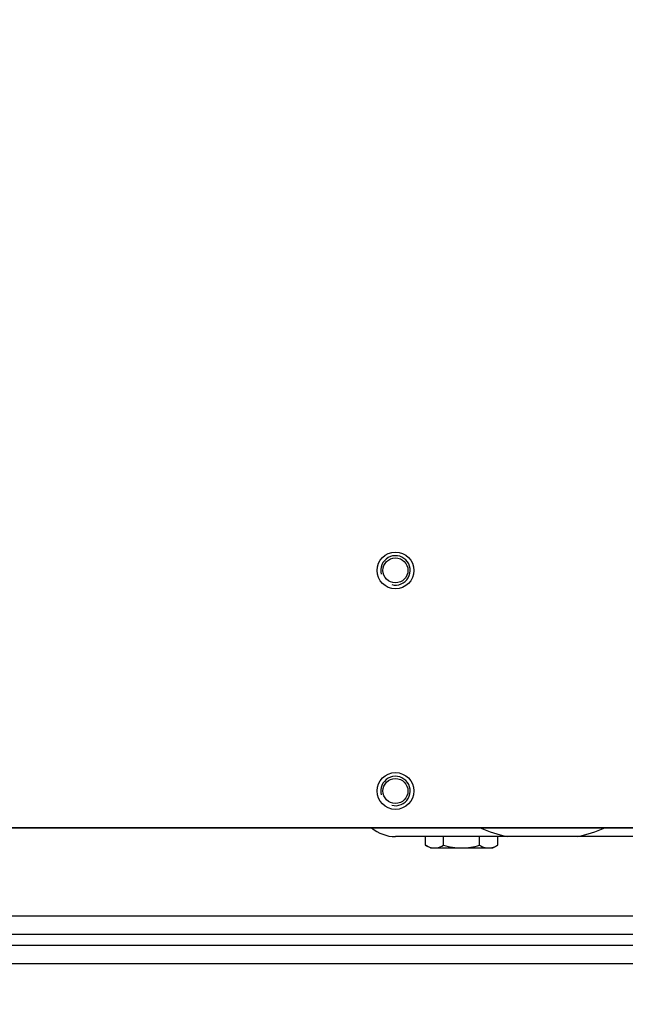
# Model space of a CAD drawing. Header units: millimetres. Extents: x 0 to 420, y 0 to 297.
# Tile 9 of 56: x 122 to 134, y 69 to 88. Entities that reach past the tile are written whole.
import ezdxf

# ---------------------------------------------------------------- set-up
doc = ezdxf.new("R2010")
doc.units = ezdxf.units.MM
doc.header["$LTSCALE"] = 23.1
doc.layers.get('0').update_dxf_attribs({"linetype": 'CONTINUOUS'})
doc.layers.add('02___PRT_ALL_AXES', color=7, linetype='CONTINUOUS')
doc.layers.add('DIM_PILOTEES', color=7, linetype='CONTINUOUS')
doc.styles.get("Standard").update_dxf_attribs({"font": 'txt', "width": 0.7})
doc.dimstyles.new('DIMSTYLE_1', dxfattribs={"dimtxt": 2.5, "dimasz": 3.5, "dimexe": 2, "dimexo": 0, "dimtad": 1, "dimlfac": 14.285714, "dimdsep": 46, "dimtxsty": 'Standard', "dimblk": '_FILLED', "dimblk1": '_FILLED', "dimblk2": '_FILLED', "dimcen": 0.09, "dimazin": 2, "dimtp": 0.8, "dimtm": 0.8, "dimtfac": 1, "dimtofl": 0, "dimtmove": 0, "dimatfit": 3, "dimldrblk": '_FILLED', "dimfxl": 0, "dimtolj": 1, "dimarcsym": 0})
doc.dimstyles.new('DIMSTYLE_2', dxfattribs={"dimtxt": 2.5, "dimasz": 3.5, "dimexe": 2, "dimexo": 0, "dimtad": 1, "dimlfac": 14.285714, "dimdsep": 46, "dimtxsty": 'Standard', "dimblk": '_FILLED', "dimblk1": '_FILLED', "dimblk2": '_FILLED', "dimcen": 0.09, "dimazin": 2, "dimtp": 1.2, "dimtm": 1.2, "dimtfac": 1, "dimtofl": 0, "dimtmove": 0, "dimatfit": 3, "dimldrblk": '_FILLED', "dimfxl": 0, "dimtolj": 1, "dimarcsym": 0})

# ---------------------------------------------------------------- blocks, each defined once
blk = doc.blocks.new('_FILLED')
at = {"color": 0, "linetype": 'ByBlock'}
blk.add_solid([(0, 0), (-1, 0.1429), (-1, -0.1429)], dxfattribs=at)
blk = doc.blocks.new('*D1')
at = {"layer": 'DIM_PILOTEES', "color": 2, "linetype": 'Continuous'}
for p, q in [((108.182, 123.596), (159.01, 123.596)), ((157.01, 123.596), (157.01, 97.906)), ((157.01, 72.216), (157.01, 97.906)), ((108.182, 72.216), (159.01, 72.216))]:
    blk.add_line(p, q, dxfattribs=at)
at = {"layer": 'DIM_PILOTEES', "color": 2, "linetype": 'Continuous', "xscale": 3.5, "yscale": 3.5, "zscale": 3.5}
for p, rotation in [((157.01, 123.596), 90), ((157.01, 72.216), 270)]:
    blk.add_blockref('_FILLED', p, dxfattribs=dict(at, rotation=rotation))
at = {"layer": 'DIM_PILOTEES', "color": 2, "linetype": 'Continuous', "insert": (153.885, 97.906), "char_height": 2.5, "width": 8.57143, "attachment_point": 2, "rotation": 90, "line_spacing_factor": 0.9}
blk.add_mtext('{\\ftxt;\\W0.0001;\\H0.0001;\\~}{\\ftxt;\\W2.2857142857;\\H2.5; }{\\ftxt;\\W0.0001;\\H0.0001;\\~}', dxfattribs=at)
blk = doc.blocks.new('*D2')
at = {"layer": 'DIM_PILOTEES', "color": 2, "linetype": 'Continuous'}
for p, q in [((72.622, 97.906), (72.622, 58.168)), ((143.742, 97.906), (143.742, 58.168)), ((72.622, 60.168), (108.182, 60.168)), ((143.742, 60.168), (108.182, 60.168))]:
    blk.add_line(p, q, dxfattribs=at)
at = {"layer": 'DIM_PILOTEES', "color": 2, "linetype": 'Continuous', "xscale": 3.5, "yscale": 3.5, "zscale": 3.5, "rotation": 180}
blk.add_blockref('_FILLED', (72.622, 60.168), dxfattribs=at)
at = {"layer": 'DIM_PILOTEES', "color": 2, "linetype": 'Continuous', "xscale": 3.5, "yscale": 3.5, "zscale": 3.5}
blk.add_blockref('_FILLED', (143.742, 60.168), dxfattribs=at)
at = {"layer": 'DIM_PILOTEES', "color": 2, "linetype": 'Continuous', "insert": (108.182, 63.293), "char_height": 2.5, "width": 10.17857, "attachment_point": 2, "line_spacing_factor": 0.9}
blk.add_mtext('{\\ftxt;\\W0.0001;\\H0.0001;\\~}{\\ftxt;\\W2.7142857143;\\H2.5; }{\\ftxt;\\W0.0001;\\H0.0001;\\~}', dxfattribs=at)
blk = doc.blocks.new('*D5')
at = {"layer": 'DIM_PILOTEES', "color": 2, "linetype": 'Continuous'}
for p, q in [((68.562, 76.44), (68.562, 51.672)), ((147.802, 76.451), (147.802, 51.672)), ((68.562, 53.672), (108.182, 53.672)), ((147.802, 53.672), (108.182, 53.672))]:
    blk.add_line(p, q, dxfattribs=at)
at = {"layer": 'DIM_PILOTEES', "color": 2, "linetype": 'Continuous', "xscale": 3.5, "yscale": 3.5, "zscale": 3.5, "rotation": 180}
blk.add_blockref('_FILLED', (68.562, 53.672), dxfattribs=at)
at = {"layer": 'DIM_PILOTEES', "color": 2, "linetype": 'Continuous', "xscale": 3.5, "yscale": 3.5, "zscale": 3.5}
blk.add_blockref('_FILLED', (147.802, 53.672), dxfattribs=at)
at = {"layer": 'DIM_PILOTEES', "color": 2, "linetype": 'Continuous', "insert": (108.182, 56.797), "char_height": 2.5, "width": 9.91071, "attachment_point": 2, "line_spacing_factor": 0.9}
blk.add_mtext('{\\ftxt;\\W0.0001;\\H0.0001;\\~}{\\ftxt;\\W2.6428571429;\\H2.5; }{\\ftxt;\\W0.0001;\\H0.0001;\\~}', dxfattribs=at)

msp = doc.modelspace()

# ---------------------------------------------------------------- linework, layer by layer
at = {"color": 7, "linetype": 'Continuous'}
for p, q in [((134.78153, 72.0478), (129.18153, 72.0478)), ((129.75449, 71.88397), (129.75449, 72.0478)), ((130.09801, 71.88397), (130.09801, 72.0478)), ((130.78506, 71.88397), (130.78506, 72.0478)), ((131.12858, 71.88397), (131.12858, 72.0478)), ((129.84657, 71.8308), (129.75449, 71.88397)), ((129.84657, 71.8308), (131.0365, 71.8308)), ((131.0365, 71.8308), (131.12858, 71.88397))]:
    msp.add_line(p, q, dxfattribs=at)
for centre, radius, start, end in [((129.18153, 72.7478), 0.7, 229.562089, 270), ((131.98153, 75.0158), 3.04297, 247.030176, 257.255414), ((131.98153, 75.0158), 3.04297, 282.744586, 292.970026)]:
    msp.add_arc(centre, radius, start, end, dxfattribs=at)
for points, knots in [([(129.75449, 71.88397), (129.76821, 71.87604), (129.82133, 71.84788), (129.88182, 71.83078), (129.92625, 71.83081)], [0, 0, 0, 0, 0.26299896, 1, 1, 1, 1]), ([(129.92625, 71.83081), (129.94081, 71.8308), (130.00128, 71.83606), (130.05834, 71.86106), (130.09801, 71.88397)], [0, 0, 0, 0, 0.24128164, 1, 1, 1, 1]), ([(130.78506, 71.88397), (130.79878, 71.87604), (130.85191, 71.84788), (130.91239, 71.83078), (130.95682, 71.83081)], [0, 0, 0, 0, 0.26299896, 1, 1, 1, 1])]:
    msp.add_open_spline(points, degree=3, knots=knots, dxfattribs=at)
for points in [[(130.09801, 71.88397), (130.20933, 71.85183), (130.32566, 71.83077), (130.44153, 71.83081)], [(130.44153, 71.83081), (130.5574, 71.83077), (130.67373, 71.85183), (130.78506, 71.88397)], [(130.95682, 71.83081), (130.99518, 71.83078), (131.03391, 71.84011), (131.06943, 71.85461)], [(131.06943, 71.85461), (131.08981, 71.86294), (131.10952, 71.87296), (131.12858, 71.88397)]]:
    msp.add_open_spline(points, degree=3, dxfattribs=at)
at = {"layer": '02___PRT_ALL_AXES', "color": 7, "linetype": 'Continuous'}
for p, q in [((141.99153, 72.2158), (74.37153, 72.2158)), ((138.00855, 70.5358), (78.50153, 70.5358)), ((140.10153, 70.1858), (78.01153, 70.1858)), ((138.07153, 69.9758), (76.26153, 69.9758)), ((140.11195, 69.6258), (76.26153, 69.6258))]:
    msp.add_line(p, q, dxfattribs=at)
for centre, radius in [((129.18153, 77.1158), 0.35), ((129.18153, 77.1158), 0.238), ((129.18153, 72.9158), 0.35), ((129.18153, 72.9158), 0.238)]:
    msp.add_circle(centre, radius, dxfattribs=at)
at = {"layer": '02___PRT_ALL_AXES', "color": 2, "linetype": 'Continuous'}
for centre in [(129.18153, 77.1158), (129.18153, 72.9158)]:
    msp.add_arc(centre, 0.28, 255, 195, dxfattribs=at)

# ---------------------------------------------------------------- dimensions: what is measured, and where the dimension line sits
at = {"layer": 'DIM_PILOTEES', "color": 2, "linetype": 'Continuous'}
dim = msp.add_linear_dim(base=(157.00958, 72.2158), p1=(108.18153, 123.5958), p2=(108.18153, 72.2158), angle=270, text='{\\ftxt;\\W0.0001;\\H0.0001;\\~}{\\ftxt;\\W2.2857142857;\\H2.5; }{\\ftxt;\\W0.0001;\\H0.0001;\\~}', dimstyle='DIMSTYLE_1', dxfattribs=at)
dim.commit()
dim.dimension.update_dxf_attribs({"geometry": '*D1', "text_midpoint": (157.00958, 97.54866), "dimtype": 160})
for base, p1, p2, text, picture, middle in [((143.74153, 60.16752), (72.62153, 97.9058), (143.74153, 97.9058), '{\\ftxt;\\W0.0001;\\H0.0001;\\~}{\\ftxt;\\W2.7142857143;\\H2.5; }{\\ftxt;\\W0.0001;\\H0.0001;\\~}', '*D2', (107.82439, 60.16752)), ((147.80153, 53.67225), (68.56153, 76.43973), (147.80153, 76.4508), '{\\ftxt;\\W0.0001;\\H0.0001;\\~}{\\ftxt;\\W2.6428571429;\\H2.5; }{\\ftxt;\\W0.0001;\\H0.0001;\\~}', '*D5', (107.82439, 53.67225))]:
    dim = msp.add_linear_dim(base=base, p1=p1, p2=p2, text=text, dimstyle='DIMSTYLE_2', dxfattribs=at)
    dim.commit()
    dim.dimension.update_dxf_attribs({"geometry": picture, "text_midpoint": middle, "dimtype": 160})

doc.saveas('drawing.dxf')
